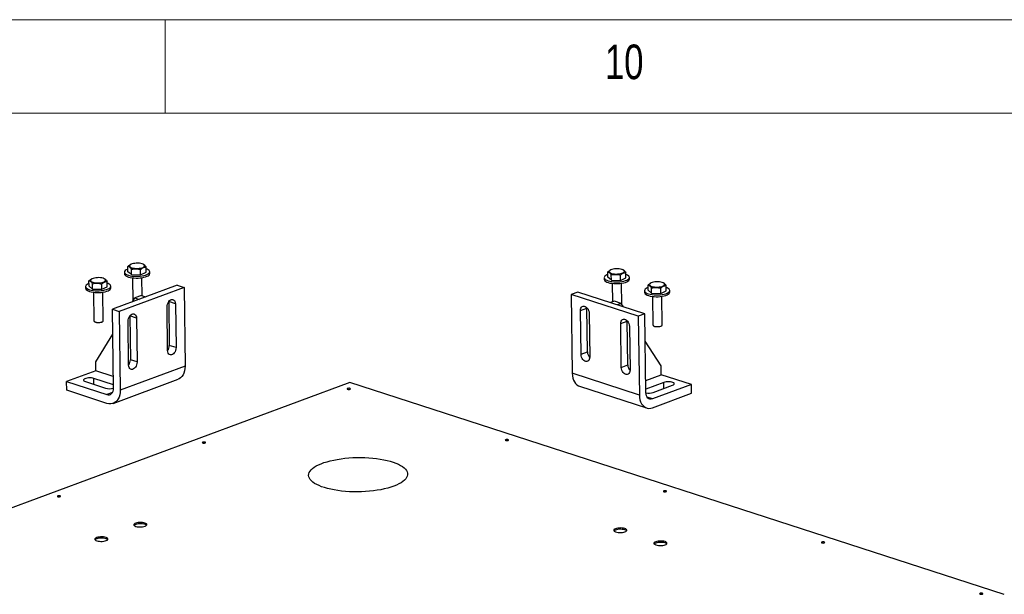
# Model space of a CAD drawing. Header units: millimetres. Extents: x 5 to 589, y 5 to 415.
# Tile 68 of 70: x 439 to 492, y 384 to 415. Entities that reach past the tile are written whole.
import ezdxf

# ---------------------------------------------------------------- set-up
doc = ezdxf.new("R2010")
doc.units = ezdxf.units.MM
doc.layers.add('NOTES', color=6, linetype='Continuous')
doc.layers.add('TRAIT-FORT', color=4, linetype='Continuous', lineweight=25)
doc.styles.add('SLDTEXTSTYLE0', font='TXT', dxfattribs={"width": 0.75})

msp = doc.modelspace()

# ---------------------------------------------------------------- linework, layer by layer
at = {"color": 7, "linetype": 'Continuous', "lineweight": 18}
for p, q in [((589, 415), (5, 415)), ((447, 410), (447, 415)), ((584, 410), (10, 410))]:
    msp.add_line(p, q, dxfattribs=at)
at = {"layer": 'TRAIT-FORT', "color": 4, "linetype": 'Continuous', "lineweight": 25}
for p, q in [((445.003, 401.508), (444.999, 401.79)), ((445.175, 401.907), (445.158, 401.9)), ((445.826, 401.903), (445.794, 401.916)), ((444.815, 401.485), (444.816, 401.391)), ((445.195, 401.354), (445.003, 401.508)), ((445.195, 401.354), (445.192, 401.635)), ((445.195, 401.354), (445.682, 401.339)), ((445.682, 401.339), (445.679, 401.62)), ((445.682, 401.339), (445.977, 401.479)), ((445.977, 401.479), (445.973, 401.76)), ((446.166, 401.409), (446.165, 401.502)), ((470.696, 401.211), (470.692, 401.492)), ((470.868, 401.61), (470.851, 401.602)), ((470.888, 401.056), (470.885, 401.337)), ((471.376, 401.041), (471.372, 401.322)), ((471.52, 401.605), (471.488, 401.618)), ((471.67, 401.181), (471.667, 401.462)), ((442.918, 400.736), (442.915, 401.017)), ((443.111, 400.581), (442.918, 400.736)), ((443.09, 401.135), (443.073, 401.128)), ((443.111, 400.581), (443.107, 400.863)), ((443.598, 400.566), (443.594, 400.848)), ((443.742, 401.13), (443.71, 401.143)), ((443.893, 400.706), (443.889, 400.987)), ((444.082, 400.636), (444.08, 400.73)), ((447.645, 400.786), (444.171, 399.499)), ((445.244, 401.179), (445.261, 399.913)), ((445.757, 400.219), (445.744, 401.185)), ((447.645, 400.786), (448.005, 400.67)), ((470.508, 401.187), (470.51, 401.093)), ((470.888, 401.056), (470.696, 401.211)), ((470.888, 401.056), (471.376, 401.041)), ((470.937, 400.881), (470.95, 399.892)), ((471.376, 401.041), (471.67, 401.181)), ((471.452, 399.747), (471.437, 400.888)), ((471.859, 401.111), (471.858, 401.204)), ((472.853, 400.512), (472.85, 400.793)), ((473.025, 400.911), (473.008, 400.904)), ((473.677, 400.906), (473.645, 400.919)), ((473.828, 400.482), (473.824, 400.763)), ((442.731, 400.712), (442.732, 400.618)), ((443.111, 400.581), (443.598, 400.566)), ((443.16, 400.406), (443.18, 398.875)), ((443.598, 400.566), (443.893, 400.706)), ((443.68, 398.881), (443.66, 400.413)), ((448.005, 400.67), (444.53, 399.382)), ((445.723, 400.229), (445.376, 400.101)), ((445.723, 400.229), (445.947, 400.157)), ((448.005, 400.67), (448.06, 396.45)), ((469.085, 400.418), (468.737, 400.289)), ((472.332, 399.125), (468.737, 400.289)), ((468.737, 400.289), (468.792, 396.069)), ((472.68, 399.254), (469.085, 400.418)), ((472.666, 400.488), (472.667, 400.394)), ((473.046, 400.358), (472.853, 400.512)), ((473.046, 400.358), (473.042, 400.639)), ((473.046, 400.358), (473.533, 400.343)), ((473.533, 400.343), (473.529, 400.624)), ((473.533, 400.343), (473.828, 400.482)), ((474.017, 400.412), (474.015, 400.506)), ((445.252, 399.9), (445.376, 400.101)), ((445.376, 400.101), (445.6, 400.028)), ((447.545, 399.793), (447.185, 399.909)), ((447.185, 399.909), (447.216, 397.565)), ((447.545, 399.793), (447.575, 397.448)), ((471.051, 399.929), (470.838, 399.85)), ((471.411, 399.813), (471.051, 399.929)), ((471.411, 399.813), (471.198, 399.734)), ((471.529, 399.627), (471.411, 399.813)), ((473.095, 400.183), (473.115, 398.651)), ((473.615, 398.658), (473.595, 400.189)), ((444.171, 399.499), (444.53, 399.382)), ((444.226, 395.279), (444.171, 399.499)), ((444.53, 399.382), (444.586, 395.162)), ((447.124, 397.281), (447.093, 399.625)), ((469.232, 399.429), (469.579, 399.558)), ((469.262, 397.084), (469.232, 399.429)), ((469.579, 399.558), (469.579, 399.572)), ((469.61, 397.213), (469.579, 399.558)), ((469.699, 399.278), (469.73, 396.933)), ((472.68, 399.254), (472.332, 399.125)), ((472.735, 395.034), (472.68, 399.254)), ((443.198, 398.843), (443.231, 398.815)), ((443.63, 398.82), (443.662, 398.849)), ((445.039, 396.508), (445.009, 398.853)), ((445.46, 399.02), (445.101, 399.136)), ((445.101, 399.136), (445.131, 396.792)), ((445.46, 399.02), (445.491, 396.676)), ((471.389, 398.73), (471.736, 398.859)), ((471.419, 396.386), (471.389, 398.73)), ((471.736, 398.859), (471.736, 398.874)), ((471.767, 396.515), (471.736, 398.859)), ((472.332, 399.125), (472.388, 394.905)), ((473.133, 398.619), (473.166, 398.591)), ((473.565, 398.597), (473.597, 398.625)), ((443.273, 396.673), (444.188, 398.165)), ((471.856, 398.579), (471.887, 396.235)), ((447.575, 397.448), (447.216, 397.565)), ((473.549, 396.459), (472.699, 397.793)), ((469.262, 397.084), (469.61, 397.213)), ((443.279, 396.204), (443.273, 396.673)), ((445.491, 396.676), (445.131, 396.792)), ((471.419, 396.386), (471.767, 396.515)), ((443.279, 396.204), (441.715, 395.625)), ((444.218, 395.9), (443.279, 396.204)), ((448.06, 396.45), (444.586, 395.162)), ((472.388, 394.905), (468.792, 396.069)), ((472.727, 395.683), (473.555, 395.99)), ((473.555, 395.99), (473.549, 396.459)), ((475.173, 395.466), (473.555, 395.99)), ((456.88, 395.58), (412.409, 379.098)), ((441.722, 395.156), (441.715, 395.625)), ((441.715, 395.625), (443.873, 394.926)), ((442.724, 395.624), (443.802, 395.275)), ((444.224, 395.452), (443.175, 395.791)), ((443.18, 395.476), (443.175, 395.791)), ((444.214, 394.457), (447.688, 395.745)), ((491.926, 384.231), (456.88, 395.58)), ((473.699, 395.582), (472.733, 395.223)), ((475.173, 395.466), (473.089, 394.694)), ((473.703, 395.259), (473.699, 395.582)), ((475.179, 394.997), (475.173, 395.466)), ((443.879, 394.457), (441.722, 395.156)), ((444.167, 395.035), (443.873, 394.926)), ((469.179, 395.376), (472.774, 394.211)), ((473.095, 394.225), (475.179, 394.997)), ((473.124, 395.044), (474.167, 395.43)), ((473.089, 394.694), (472.803, 394.786))]:
    msp.add_line(p, q, dxfattribs=at)
at = {"layer": 'TRAIT-FORT', "color": 4, "linetype": 'Continuous', "lineweight": 25, "flags": 128}
for points in [[(445.163, 401.902), (445.12, 401.877), (445.092, 401.849), (445.082, 401.819), (445.09, 401.79), (445.114, 401.763), (445.155, 401.737), (445.211, 401.716), (445.278, 401.699), (445.355, 401.688), (445.437, 401.682), (445.521, 401.683), (445.604, 401.689), (445.682, 401.702), (445.751, 401.719), (445.808, 401.741), (445.852, 401.767), (445.879, 401.795), (445.889, 401.824), (445.882, 401.853), (445.857, 401.881), (445.816, 401.906), (445.761, 401.928), (445.693, 401.944), (445.617, 401.956), (445.534, 401.961), (445.45, 401.961), (445.367, 401.954), (445.29, 401.942), (445.22, 401.924), (445.163, 401.902)], [(445.001, 401.649), (444.959, 401.632), (444.898, 401.599), (444.853, 401.563), (444.825, 401.525), (444.815, 401.487), (444.824, 401.448), (444.851, 401.411), (444.895, 401.376), (444.956, 401.344), (445.031, 401.317), (445.119, 401.294), (445.216, 401.276), (445.322, 401.265), (445.432, 401.26), (445.543, 401.261), (445.653, 401.268), (445.759, 401.282), (445.857, 401.301), (445.945, 401.326), (446.021, 401.355), (446.082, 401.388), (446.128, 401.424), (446.155, 401.462), (446.165, 401.5), (446.156, 401.539), (446.129, 401.576), (446.085, 401.611), (446.024, 401.643), (445.975, 401.662)], [(444.816, 401.391), (444.825, 401.354), (444.852, 401.317), (444.896, 401.282), (444.957, 401.25), (445.032, 401.223), (445.12, 401.2), (445.218, 401.182), (445.323, 401.171), (445.433, 401.166), (445.544, 401.167), (445.654, 401.174), (445.76, 401.188), (445.858, 401.207), (445.946, 401.232), (446.022, 401.261), (446.084, 401.294), (446.129, 401.33), (446.157, 401.368), (446.166, 401.407), (446.166, 401.409)], [(470.694, 401.351), (470.652, 401.334), (470.591, 401.301), (470.546, 401.265), (470.518, 401.227), (470.508, 401.189), (470.517, 401.15), (470.544, 401.113), (470.588, 401.078), (470.649, 401.046), (470.724, 401.019), (470.812, 400.996), (470.91, 400.978), (471.015, 400.967), (471.125, 400.962), (471.236, 400.963), (471.346, 400.97), (471.452, 400.984), (471.55, 401.003), (471.638, 401.028), (471.714, 401.057), (471.776, 401.09), (471.821, 401.126), (471.849, 401.164), (471.858, 401.202), (471.849, 401.241), (471.823, 401.278), (471.778, 401.313), (471.718, 401.345), (471.668, 401.364)], [(470.856, 401.604), (470.813, 401.579), (470.786, 401.551), (470.775, 401.521), (470.783, 401.492), (470.808, 401.465), (470.849, 401.44), (470.904, 401.418), (470.972, 401.401), (471.048, 401.39), (471.13, 401.384), (471.215, 401.385), (471.298, 401.391), (471.375, 401.404), (471.444, 401.421), (471.502, 401.443), (471.545, 401.469), (471.573, 401.497), (471.583, 401.526), (471.575, 401.555), (471.55, 401.583), (471.509, 401.608), (471.454, 401.63), (471.386, 401.646), (471.31, 401.658), (471.228, 401.664), (471.143, 401.663), (471.06, 401.656), (470.983, 401.644), (470.914, 401.626), (470.856, 401.604)], [(442.916, 400.877), (442.874, 400.859), (442.813, 400.826), (442.768, 400.791), (442.74, 400.753), (442.731, 400.714), (442.739, 400.676), (442.766, 400.638), (442.811, 400.603), (442.871, 400.572), (442.946, 400.544), (443.034, 400.521), (443.132, 400.504), (443.237, 400.492), (443.347, 400.487), (443.459, 400.488), (443.569, 400.496), (443.674, 400.509), (443.772, 400.529), (443.861, 400.553), (443.936, 400.582), (443.998, 400.615), (444.043, 400.651), (444.071, 400.689), (444.08, 400.728), (444.072, 400.766), (444.045, 400.803), (444, 400.838), (443.94, 400.87), (443.89, 400.89)], [(443.078, 401.13), (443.035, 401.104), (443.008, 401.076), (442.997, 401.047), (443.005, 401.018), (443.03, 400.99), (443.071, 400.965), (443.126, 400.943), (443.194, 400.927), (443.27, 400.915), (443.352, 400.91), (443.437, 400.91), (443.52, 400.917), (443.597, 400.929), (443.666, 400.947), (443.724, 400.969), (443.767, 400.994), (443.795, 401.022), (443.805, 401.052), (443.797, 401.081), (443.773, 401.108), (443.732, 401.133), (443.676, 401.155), (443.609, 401.172), (443.532, 401.183), (443.45, 401.189), (443.365, 401.188), (443.283, 401.182), (443.205, 401.169), (443.136, 401.152), (443.078, 401.13)], [(470.51, 401.093), (470.518, 401.057), (470.545, 401.019), (470.59, 400.984), (470.65, 400.953), (470.725, 400.925), (470.813, 400.902), (470.911, 400.885), (471.016, 400.873), (471.126, 400.868), (471.238, 400.869), (471.348, 400.876), (471.453, 400.89), (471.551, 400.909), (471.64, 400.934), (471.716, 400.963), (471.777, 400.996), (471.822, 401.032), (471.85, 401.07), (471.859, 401.109), (471.859, 401.111)], [(473.013, 400.906), (472.97, 400.88), (472.943, 400.852), (472.932, 400.823), (472.94, 400.794), (472.965, 400.766), (473.006, 400.741), (473.061, 400.72), (473.129, 400.703), (473.205, 400.691), (473.287, 400.686), (473.372, 400.686), (473.455, 400.693), (473.532, 400.705), (473.601, 400.723), (473.659, 400.745), (473.702, 400.77), (473.73, 400.799), (473.74, 400.828), (473.732, 400.857), (473.708, 400.885), (473.667, 400.91), (473.611, 400.931), (473.544, 400.948), (473.467, 400.959), (473.385, 400.965), (473.3, 400.964), (473.218, 400.958), (473.14, 400.946), (473.071, 400.928), (473.013, 400.906)], [(442.732, 400.618), (442.74, 400.582), (442.767, 400.545), (442.812, 400.51), (442.872, 400.478), (442.948, 400.45), (443.035, 400.427), (443.133, 400.41), (443.238, 400.398), (443.348, 400.393), (443.46, 400.394), (443.57, 400.402), (443.675, 400.415), (443.774, 400.435), (443.862, 400.459), (443.938, 400.489), (443.999, 400.522), (444.044, 400.558), (444.072, 400.595), (444.082, 400.634), (444.082, 400.636)], [(472.851, 400.653), (472.809, 400.636), (472.748, 400.603), (472.703, 400.567), (472.675, 400.529), (472.666, 400.49), (472.674, 400.452), (472.701, 400.415), (472.746, 400.38), (472.806, 400.348), (472.881, 400.32), (472.969, 400.297), (473.067, 400.28), (473.172, 400.268), (473.282, 400.263), (473.394, 400.264), (473.504, 400.272), (473.609, 400.285), (473.707, 400.305), (473.796, 400.329), (473.871, 400.359), (473.933, 400.392), (473.978, 400.428), (474.006, 400.465), (474.015, 400.504), (474.007, 400.542), (473.98, 400.58), (473.935, 400.615), (473.875, 400.646), (473.825, 400.666)], [(472.667, 400.394), (472.675, 400.358), (472.702, 400.321), (472.747, 400.286), (472.807, 400.254), (472.883, 400.226), (472.97, 400.203), (473.068, 400.186), (473.173, 400.175), (473.283, 400.169), (473.395, 400.17), (473.505, 400.178), (473.61, 400.192), (473.709, 400.211), (473.797, 400.236), (473.873, 400.265), (473.934, 400.298), (473.979, 400.334), (474.007, 400.372), (474.017, 400.41), (474.017, 400.412)], [(447.093, 399.625), (447.099, 399.701), (447.117, 399.776), (447.147, 399.848), (447.187, 399.912), (447.235, 399.964), (447.288, 400.001), (447.342, 400.022), (447.395, 400.024), (447.444, 400.007), (447.485, 399.974), (447.517, 399.925), (447.537, 399.863), (447.545, 399.793)], [(469.232, 399.429), (469.237, 399.5), (469.257, 399.562), (469.288, 399.612), (469.329, 399.647), (469.379, 399.665), (469.433, 399.665), (469.49, 399.647), (469.544, 399.611), (469.595, 399.561), (469.638, 399.499), (469.67, 399.428), (469.691, 399.353), (469.699, 399.278)], [(445.009, 398.853), (445.014, 398.928), (445.033, 399.004), (445.063, 399.076), (445.103, 399.14), (445.151, 399.192), (445.203, 399.229), (445.258, 399.249), (445.311, 399.251), (445.359, 399.235), (445.401, 399.201), (445.432, 399.152), (445.453, 399.091), (445.46, 399.02)], [(443.18, 398.875), (443.183, 398.86), (443.204, 398.838), (443.242, 398.819), (443.293, 398.804), (443.355, 398.795), (443.422, 398.791), (443.49, 398.795), (443.553, 398.804), (443.607, 398.819), (443.648, 398.839), (443.673, 398.861), (443.68, 398.881)], [(443.63, 398.82), (443.619, 398.812), (443.581, 398.794), (443.529, 398.78), (443.468, 398.772), (443.404, 398.771), (443.342, 398.776), (443.288, 398.788), (443.247, 398.804), (443.231, 398.815)], [(471.389, 398.73), (471.395, 398.801), (471.414, 398.863), (471.445, 398.913), (471.486, 398.949), (471.536, 398.967), (471.59, 398.966), (471.647, 398.948), (471.702, 398.913), (471.752, 398.863), (471.795, 398.8), (471.828, 398.729), (471.848, 398.654), (471.856, 398.579)], [(473.115, 398.651), (473.118, 398.636), (473.139, 398.614), (473.177, 398.595), (473.228, 398.58), (473.29, 398.571), (473.357, 398.568), (473.425, 398.571), (473.488, 398.58), (473.542, 398.595), (473.583, 398.615), (473.608, 398.637), (473.615, 398.658)], [(473.565, 398.597), (473.554, 398.588), (473.516, 398.57), (473.464, 398.556), (473.403, 398.549), (473.339, 398.547), (473.277, 398.552), (473.223, 398.564), (473.182, 398.58), (473.166, 398.591)], [(447.575, 397.448), (447.57, 397.373), (447.551, 397.297), (447.521, 397.225), (447.481, 397.161), (447.433, 397.109), (447.381, 397.072), (447.326, 397.052), (447.273, 397.05), (447.225, 397.066), (447.183, 397.1), (447.151, 397.149), (447.131, 397.21), (447.124, 397.281)], [(469.73, 396.933), (469.724, 396.862), (469.705, 396.8), (469.674, 396.75), (469.632, 396.715), (469.583, 396.697), (469.528, 396.697), (469.472, 396.715), (469.417, 396.751), (469.367, 396.801), (469.324, 396.863), (469.291, 396.934), (469.27, 397.009), (469.262, 397.084)], [(445.491, 396.676), (445.485, 396.6), (445.467, 396.524), (445.437, 396.452), (445.397, 396.389), (445.349, 396.337), (445.296, 396.299), (445.242, 396.279), (445.189, 396.277), (445.14, 396.294), (445.099, 396.327), (445.067, 396.376), (445.047, 396.438), (445.039, 396.508)], [(448.06, 396.45), (448.054, 396.319), (448.034, 396.195), (448, 396.081), (447.952, 395.98), (447.892, 395.893), (447.821, 395.821), (447.74, 395.768), (447.688, 395.745)], [(468.792, 396.069), (468.801, 395.939), (468.824, 395.816), (468.86, 395.703), (468.909, 395.603), (468.97, 395.518), (469.041, 395.45), (469.122, 395.399), (469.179, 395.376)], [(471.887, 396.235), (471.881, 396.164), (471.862, 396.102), (471.831, 396.051), (471.789, 396.016), (471.74, 395.998), (471.685, 395.999), (471.629, 396.017), (471.574, 396.052), (471.524, 396.102), (471.481, 396.165), (471.448, 396.236), (471.427, 396.311), (471.419, 396.386)], [(443.175, 395.791), (443.113, 395.807), (443.041, 395.817), (442.964, 395.82), (442.886, 395.817), (442.811, 395.808), (442.745, 395.793), (442.69, 395.773), (442.651, 395.749), (442.629, 395.722), (442.626, 395.695), (442.641, 395.669), (442.674, 395.644), (442.724, 395.624)], [(474.167, 395.43), (474.214, 395.453), (474.245, 395.478), (474.258, 395.505), (474.252, 395.532), (474.227, 395.558), (474.185, 395.58), (474.129, 395.598), (474.061, 395.611), (473.986, 395.618), (473.908, 395.618), (473.831, 395.612), (473.76, 395.6), (473.699, 395.582)], [(443.873, 394.926), (443.943, 394.912), (444.01, 394.917), (444.071, 394.94), (444.125, 394.981), (444.169, 395.038), (444.201, 395.108), (444.22, 395.189), (444.226, 395.279)], [(444.586, 395.162), (444.58, 395.031), (444.56, 394.907), (444.526, 394.794), (444.478, 394.692), (444.418, 394.605), (444.347, 394.534), (444.266, 394.48), (444.176, 394.445), (444.081, 394.43), (443.981, 394.434), (443.879, 394.457)], [(456.887, 395.216), (456.905, 395.226), (456.911, 395.237), (456.904, 395.248), (456.885, 395.258), (456.858, 395.263), (456.825, 395.265), (456.792, 395.262), (456.765, 395.255), (456.747, 395.246), (456.741, 395.234), (456.748, 395.223), (456.767, 395.214), (456.795, 395.208), (456.828, 395.206), (456.86, 395.209), (456.887, 395.216)], [(473.089, 394.694), (473.021, 394.678), (472.955, 394.68), (472.895, 394.701), (472.841, 394.74), (472.797, 394.795), (472.764, 394.864), (472.743, 394.945), (472.735, 395.034)], [(472.388, 394.905), (472.396, 394.774), (472.419, 394.651), (472.455, 394.539), (472.505, 394.439), (472.565, 394.354), (472.637, 394.285), (472.717, 394.235), (472.805, 394.203), (472.898, 394.19), (472.996, 394.198), (473.095, 394.225)], [(449.128, 392.34), (449.146, 392.35), (449.152, 392.361), (449.145, 392.373), (449.126, 392.382), (449.098, 392.388), (449.066, 392.389), (449.033, 392.387), (449.006, 392.38), (448.988, 392.37), (448.982, 392.358), (448.989, 392.347), (449.008, 392.338), (449.036, 392.332), (449.069, 392.33), (449.101, 392.333), (449.128, 392.34)], [(465.354, 392.474), (465.372, 392.484), (465.378, 392.495), (465.371, 392.507), (465.352, 392.516), (465.324, 392.522), (465.292, 392.523), (465.259, 392.521), (465.232, 392.514), (465.214, 392.504), (465.208, 392.492), (465.215, 392.481), (465.234, 392.472), (465.262, 392.466), (465.295, 392.464), (465.327, 392.467), (465.354, 392.474)], [(459.233, 390.023), (459.077, 389.97), (458.909, 389.921), (458.73, 389.876), (458.542, 389.837), (458.346, 389.803), (458.144, 389.775), (457.935, 389.752), (457.723, 389.736), (457.508, 389.725), (457.292, 389.72), (457.076, 389.722), (456.862, 389.73), (456.651, 389.743), (456.444, 389.763), (456.244, 389.789), (456.05, 389.82), (455.865, 389.857), (455.69, 389.899), (455.526, 389.945), (455.373, 389.997), (455.234, 390.053), (455.109, 390.112), (454.998, 390.175), (454.903, 390.242), (454.824, 390.311), (454.762, 390.382), (454.716, 390.455), (454.688, 390.529), (454.678, 390.603), (454.685, 390.678), (454.71, 390.753), (454.753, 390.827), (454.812, 390.9), (454.888, 390.971), (454.981, 391.04), (455.089, 391.106), (455.212, 391.169), (455.349, 391.229), (455.499, 391.285), (455.661, 391.336), (455.835, 391.383), (456.018, 391.425), (456.21, 391.461), (456.41, 391.492), (456.616, 391.518), (456.826, 391.537), (457.04, 391.551), (457.256, 391.559), (457.472, 391.56), (457.687, 391.556), (457.9, 391.545), (458.109, 391.528), (458.312, 391.505), (458.51, 391.477), (458.699, 391.443), (458.879, 391.404), (459.049, 391.359), (459.208, 391.31), (459.354, 391.256), (459.486, 391.199), (459.604, 391.137), (459.707, 391.072), (459.794, 391.005), (459.865, 390.935), (459.919, 390.863), (459.956, 390.789), (459.975, 390.715), (459.976, 390.64), (459.96, 390.565), (459.926, 390.49), (459.875, 390.417), (459.808, 390.345), (459.723, 390.275), (459.623, 390.207), (459.507, 390.142), (459.377, 390.081), (459.233, 390.023)], [(473.821, 389.732), (473.839, 389.742), (473.845, 389.754), (473.838, 389.765), (473.819, 389.774), (473.791, 389.78), (473.758, 389.782), (473.726, 389.779), (473.699, 389.772), (473.681, 389.762), (473.675, 389.751), (473.682, 389.739), (473.701, 389.73), (473.729, 389.724), (473.761, 389.723), (473.794, 389.725), (473.821, 389.732)], [(441.369, 389.464), (441.387, 389.474), (441.393, 389.486), (441.386, 389.497), (441.367, 389.506), (441.339, 389.512), (441.306, 389.514), (441.274, 389.511), (441.247, 389.504), (441.229, 389.494), (441.223, 389.483), (441.23, 389.471), (441.249, 389.462), (441.277, 389.456), (441.309, 389.455), (441.342, 389.457), (441.369, 389.464)], [(445.919, 387.881), (445.967, 387.903), (446, 387.928), (446.016, 387.955), (446.014, 387.982), (445.996, 388.008), (445.96, 388.032), (445.91, 388.052), (445.848, 388.068), (445.777, 388.079), (445.7, 388.084), (445.622, 388.082), (445.546, 388.075), (445.476, 388.062), (445.416, 388.044), (445.368, 388.022), (445.335, 387.997), (445.319, 387.97), (445.32, 387.943), (445.339, 387.916), (445.374, 387.893), (445.424, 387.872), (445.486, 387.856), (445.557, 387.846), (445.634, 387.841), (445.712, 387.842), (445.788, 387.85), (445.858, 387.863), (445.919, 387.881)], [(446.003, 387.932), (445.996, 387.938), (445.961, 387.962), (445.911, 387.982), (445.849, 387.998), (445.778, 388.009), (445.701, 388.013), (445.623, 388.012), (445.547, 388.004), (445.477, 387.991), (445.416, 387.973), (445.369, 387.951), (445.336, 387.926), (445.333, 387.923)], [(471.612, 387.583), (471.66, 387.605), (471.693, 387.63), (471.709, 387.657), (471.708, 387.684), (471.689, 387.71), (471.654, 387.734), (471.604, 387.755), (471.542, 387.77), (471.47, 387.781), (471.394, 387.786), (471.315, 387.784), (471.239, 387.777), (471.169, 387.764), (471.109, 387.746), (471.061, 387.724), (471.028, 387.699), (471.012, 387.672), (471.013, 387.645), (471.032, 387.619), (471.067, 387.595), (471.117, 387.574), (471.179, 387.558), (471.251, 387.548), (471.327, 387.543), (471.406, 387.544), (471.482, 387.552), (471.552, 387.565), (471.612, 387.583)], [(471.696, 387.634), (471.69, 387.64), (471.655, 387.664), (471.605, 387.684), (471.543, 387.7), (471.471, 387.711), (471.395, 387.715), (471.316, 387.714), (471.24, 387.707), (471.17, 387.694), (471.11, 387.676), (471.062, 387.653), (471.029, 387.628), (471.026, 387.625)], [(443.834, 387.108), (443.882, 387.13), (443.915, 387.155), (443.931, 387.182), (443.93, 387.209), (443.911, 387.236), (443.876, 387.259), (443.826, 387.28), (443.764, 387.296), (443.693, 387.306), (443.616, 387.311), (443.538, 387.31), (443.461, 387.302), (443.391, 387.289), (443.331, 387.271), (443.283, 387.249), (443.25, 387.224), (443.234, 387.197), (443.236, 387.17), (443.254, 387.144), (443.29, 387.12), (443.339, 387.1), (443.402, 387.084), (443.473, 387.073), (443.549, 387.068), (443.628, 387.07), (443.704, 387.077), (443.774, 387.09), (443.834, 387.108)], [(443.918, 387.159), (443.912, 387.165), (443.877, 387.189), (443.827, 387.21), (443.765, 387.225), (443.694, 387.236), (443.617, 387.241), (443.538, 387.239), (443.462, 387.232), (443.392, 387.219), (443.332, 387.201), (443.284, 387.179), (443.251, 387.154), (443.248, 387.15)], [(473.769, 386.884), (473.817, 386.906), (473.85, 386.932), (473.866, 386.958), (473.865, 386.986), (473.846, 387.012), (473.811, 387.036), (473.761, 387.056), (473.699, 387.072), (473.628, 387.082), (473.551, 387.087), (473.473, 387.086), (473.396, 387.078), (473.326, 387.065), (473.266, 387.047), (473.218, 387.025), (473.185, 387), (473.169, 386.973), (473.171, 386.946), (473.189, 386.92), (473.225, 386.896), (473.274, 386.876), (473.337, 386.86), (473.408, 386.849), (473.484, 386.845), (473.563, 386.846), (473.639, 386.853), (473.709, 386.866), (473.769, 386.884)], [(473.853, 386.935), (473.847, 386.941), (473.812, 386.965), (473.762, 386.986), (473.7, 387.002), (473.629, 387.012), (473.552, 387.017), (473.473, 387.015), (473.397, 387.008), (473.327, 386.995), (473.267, 386.977), (473.219, 386.955), (473.186, 386.93), (473.183, 386.926)], [(482.288, 386.991), (482.306, 387), (482.312, 387.012), (482.305, 387.023), (482.286, 387.032), (482.258, 387.038), (482.225, 387.04), (482.193, 387.037), (482.166, 387.03), (482.148, 387.02), (482.142, 387.009), (482.149, 386.998), (482.168, 386.988), (482.195, 386.983), (482.228, 386.981), (482.261, 386.984), (482.288, 386.991)], [(490.755, 384.249), (490.772, 384.259), (490.778, 384.27), (490.771, 384.281), (490.752, 384.29), (490.725, 384.296), (490.692, 384.298), (490.66, 384.295), (490.632, 384.288), (490.614, 384.278), (490.608, 384.267), (490.615, 384.256), (490.634, 384.247), (490.662, 384.241), (490.695, 384.239), (490.727, 384.242), (490.755, 384.249)]]:
    msp.add_lwpolyline(points, dxfattribs=at)
at = {"layer": 'TRAIT-FORT', "color": 4, "linetype": 'Continuous', "lineweight": 25}
for centre, radius, start, end in [((446.738, 397.563), 0.478, 323.8236, 0.2489), ((470.07, 397.222), 0.461, 181.0703, 221.551), ((444.653, 396.79), 0.478, 323.8236, 0.2489), ((472.227, 396.523), 0.46, 181.0461, 222.3016), ((444.021, 396.047), 0.803, 254.2282, 284.8295), ((472.879, 395.811), 0.805, 259.698, 287.7096)]:
    msp.add_arc(centre, radius, start, end, dxfattribs=at)
for points, knots in [([(444.999, 401.79), (445.037, 401.823), (445.089, 401.869), (445.143, 401.891), (445.158, 401.898)], [0, 0, 0, 0, 0.715047, 1, 1, 1, 1]), ([(445.192, 401.635), (445.175, 401.659), (445.141, 401.707), (445.091, 401.754), (445.043, 401.782), (445.014, 401.787), (444.999, 401.79)], [0, 0, 0, 0, 0.264605, 0.534948, 0.765343, 1, 1, 1, 1]), ([(445.826, 401.902), (445.828, 401.902), (445.846, 401.897), (445.881, 401.871), (445.929, 401.823), (445.959, 401.781), (445.973, 401.76)], [0, 0, 0, 0, 0.036028, 0.390399, 0.692407, 1, 1, 1, 1]), ([(445.192, 401.635), (445.234, 401.644), (445.319, 401.662), (445.445, 401.666), (445.567, 401.651), (445.641, 401.631), (445.679, 401.62)], [0, 0, 0, 0, 0.264605, 0.534948, 0.765343, 1, 1, 1, 1]), ([(445.679, 401.62), (445.716, 401.652), (445.778, 401.705), (445.868, 401.746), (445.928, 401.758), (445.963, 401.759), (445.973, 401.76)], [0, 0, 0, 0, 0.385549, 0.637642, 0.896546, 1, 1, 1, 1]), ([(470.692, 401.492), (470.73, 401.525), (470.782, 401.571), (470.836, 401.594), (470.851, 401.6)], [0, 0, 0, 0, 0.715047, 1, 1, 1, 1]), ([(470.885, 401.337), (470.868, 401.361), (470.834, 401.409), (470.784, 401.457), (470.736, 401.484), (470.707, 401.489), (470.692, 401.492)], [0, 0, 0, 0, 0.264605, 0.534948, 0.765343, 1, 1, 1, 1]), ([(470.885, 401.337), (470.927, 401.346), (471.012, 401.364), (471.139, 401.368), (471.26, 401.353), (471.334, 401.333), (471.372, 401.322)], [0, 0, 0, 0, 0.264605, 0.534948, 0.765343, 1, 1, 1, 1]), ([(471.372, 401.322), (471.409, 401.354), (471.471, 401.407), (471.561, 401.448), (471.622, 401.46), (471.657, 401.461), (471.667, 401.462)], [0, 0, 0, 0, 0.385549, 0.637642, 0.896546, 1, 1, 1, 1]), ([(471.519, 401.604), (471.521, 401.604), (471.54, 401.599), (471.574, 401.573), (471.622, 401.525), (471.652, 401.483), (471.667, 401.462)], [0, 0, 0, 0, 0.036028, 0.390399, 0.692407, 1, 1, 1, 1]), ([(442.915, 401.017), (442.952, 401.05), (443.004, 401.096), (443.058, 401.119), (443.073, 401.125)], [0, 0, 0, 0, 0.715047, 1, 1, 1, 1]), ([(443.107, 400.863), (443.09, 400.886), (443.056, 400.934), (443.006, 400.982), (442.958, 401.009), (442.929, 401.014), (442.915, 401.017)], [0, 0, 0, 0, 0.264605, 0.534948, 0.765343, 1, 1, 1, 1]), ([(443.107, 400.863), (443.149, 400.872), (443.234, 400.89), (443.361, 400.893), (443.482, 400.879), (443.557, 400.858), (443.594, 400.848)], [0, 0, 0, 0, 0.264605, 0.534948, 0.765343, 1, 1, 1, 1]), ([(443.594, 400.848), (443.631, 400.88), (443.693, 400.933), (443.783, 400.973), (443.844, 400.985), (443.879, 400.987), (443.889, 400.987)], [0, 0, 0, 0, 0.385549, 0.637642, 0.896546, 1, 1, 1, 1]), ([(443.741, 401.13), (443.743, 401.129), (443.762, 401.124), (443.797, 401.099), (443.844, 401.05), (443.874, 401.008), (443.889, 400.987)], [0, 0, 0, 0, 0.036028, 0.390399, 0.692407, 1, 1, 1, 1]), ([(472.85, 400.793), (472.887, 400.826), (472.939, 400.873), (472.993, 400.895), (473.008, 400.901)], [0, 0, 0, 0, 0.715047, 1, 1, 1, 1]), ([(473.042, 400.639), (473.025, 400.662), (472.991, 400.71), (472.941, 400.758), (472.893, 400.785), (472.864, 400.79), (472.85, 400.793)], [0, 0, 0, 0, 0.264605, 0.534948, 0.765343, 1, 1, 1, 1]), ([(473.529, 400.624), (473.566, 400.656), (473.628, 400.709), (473.718, 400.749), (473.779, 400.761), (473.814, 400.763), (473.824, 400.763)], [0, 0, 0, 0, 0.385549, 0.637642, 0.896546, 1, 1, 1, 1]), ([(473.676, 400.906), (473.678, 400.905), (473.697, 400.901), (473.732, 400.875), (473.779, 400.826), (473.809, 400.784), (473.824, 400.763)], [0, 0, 0, 0, 0.036028, 0.390399, 0.692407, 1, 1, 1, 1]), ([(473.042, 400.639), (473.084, 400.648), (473.169, 400.666), (473.296, 400.67), (473.417, 400.655), (473.492, 400.634), (473.529, 400.624)], [0, 0, 0, 0, 0.264605, 0.534948, 0.765343, 1, 1, 1, 1])]:
    msp.add_open_spline(points, degree=3, knots=knots, dxfattribs=at)

# ---------------------------------------------------------------- texts
at = {"layer": 'NOTES', "color": 211, "insert": (470.542, 413.668), "char_height": 1.8521, "attachment_point": 1, "style": 'SLDTEXTSTYLE0'}
msp.add_mtext('10', dxfattribs=at)

doc.saveas('drawing.dxf')
